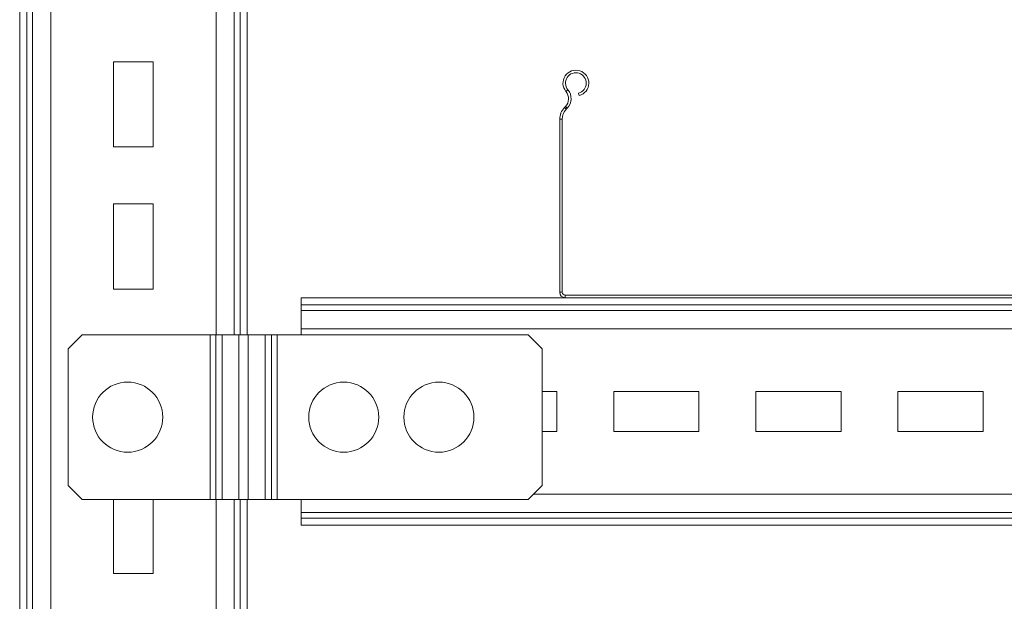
# Model space of a CAD drawing. Header units: millimetres. Extents: x -136 to 1613, y -2821 to -510.
# Tile 45 of 69: x 905 to 1251, y -1035 to -830. Entities that reach past the tile are written whole.
import ezdxf

# ---------------------------------------------------------------- set-up
doc = ezdxf.new("R2010")
doc.units = ezdxf.units.MM

msp = doc.modelspace()

# ---------------------------------------------------------------- linework, layer by layer
at = {"color": 7, "linetype": 'Continuous', "lineweight": 15}
for p, q in [((904.58, -685.16), (904.58, -1485.16)), ((907.04, -685.16), (907.04, -1485.16)), ((909.09, -685.16), (909.09, -1485.16)), ((984.58, -685.16), (984.58, -941.16)), ((951.58, -845.16), (937.58, -845.16)), ((937.58, -845.16), (937.58, -875.16)), ((951.58, -875.16), (951.58, -845.16)), ((1096.75, -855.61), (1097.45, -855.04)), ((1101.43, -857.1), (1101.2, -856.23)), ((1096.57, -860.92), (1096.23, -861.29)), ((1096.23, -861.29), (1096.88, -861.91)), ((1097.23, -861.54), (1096.57, -860.92)), ((1097.23, -861.54), (1096.88, -861.91)), ((1095.48, -865.42), (1094.58, -865.42)), ((1094.58, -865.42), (1094.58, -926.26)), ((1095.48, -865.42), (1095.48, -926.26)), ((937.58, -875.16), (951.58, -875.16)), ((951.58, -895.16), (937.58, -895.16)), ((937.58, -895.16), (937.58, -925.16)), ((951.58, -925.16), (951.58, -895.16)), ((937.58, -925.16), (951.58, -925.16)), ((1096.48, -928.16), (1003.58, -928.16)), ((1003.58, -928.16), (1003.58, -930.62)), ((1094.58, -926.26), (1095.48, -926.26)), ((1096.48, -927.26), (1096.48, -928.16)), ((1096.48, -927.26), (1392.68, -927.26)), ((1096.48, -928.16), (1392.68, -928.16)), ((1003.58, -930.62), (1003.58, -932.67)), ((1003.58, -932.67), (1003.58, -939.07)), ((926.58, -941.16), (921.58, -946.16)), ((971.58, -941.16), (926.58, -941.16)), ((973.55, -941.16), (971.58, -941.16)), ((971.58, -999.16), (971.58, -941.16)), ((973.55, -999.16), (973.55, -941.16)), ((975.78, -941.16), (973.55, -941.16)), ((975.78, -999.16), (975.78, -941.16)), ((975.78, -941.16), (981.69, -941.16)), ((981.69, -941.16), (981.69, -999.16)), ((981.69, -941.16), (985.01, -941.16)), ((985.01, -941.16), (985.01, -999.16)), ((985.01, -941.16), (990.92, -941.16)), ((990.92, -941.16), (990.92, -999.16)), ((990.92, -941.16), (993.14, -941.16)), ((993.14, -941.16), (993.14, -999.16)), ((995.11, -941.16), (993.14, -941.16)), ((995.11, -999.16), (995.11, -941.16)), ((1083.43, -941.16), (995.11, -941.16)), ((1003.58, -939.07), (1003.58, -941.16)), ((1088.43, -946.16), (1083.43, -941.16)), ((921.58, -946.16), (921.58, -994.16)), ((1088.43, -994.16), (1088.43, -946.16)), ((1093.58, -961.16), (1088.43, -961.16)), ((1093.58, -975.16), (1093.58, -961.16)), ((1143.58, -961.16), (1113.58, -961.16)), ((1113.58, -961.16), (1113.58, -975.16)), ((1143.58, -975.16), (1143.58, -961.16)), ((1193.58, -961.16), (1163.58, -961.16)), ((1163.58, -961.16), (1163.58, -975.16)), ((1193.58, -975.16), (1193.58, -961.16)), ((1243.58, -961.16), (1213.58, -961.16)), ((1213.58, -961.16), (1213.58, -975.16)), ((1243.58, -975.16), (1243.58, -961.16)), ((1088.43, -975.16), (1093.58, -975.16)), ((1113.58, -975.16), (1143.58, -975.16)), ((1163.58, -975.16), (1193.58, -975.16)), ((1213.58, -975.16), (1243.58, -975.16)), ((921.58, -994.16), (926.58, -999.16)), ((1083.43, -999.16), (1088.43, -994.16)), ((926.58, -999.16), (971.58, -999.16)), ((937.58, -999.16), (937.58, -1025.16)), ((951.58, -1025.16), (951.58, -999.16)), ((971.58, -999.16), (973.55, -999.16)), ((973.55, -999.16), (975.78, -999.16)), ((981.69, -999.16), (975.78, -999.16)), ((985.01, -999.16), (981.69, -999.16)), ((984.58, -999.16), (984.58, -1341.16)), ((990.92, -999.16), (985.01, -999.16)), ((993.14, -999.16), (990.92, -999.16)), ((993.14, -999.16), (995.11, -999.16)), ((995.11, -999.16), (1083.43, -999.16)), ((1003.58, -999.16), (1003.58, -1003.65)), ((1003.58, -1003.65), (1003.58, -1005.7)), ((1003.58, -1005.7), (1003.58, -1008.16)), ((1501.09, -1008.16), (1003.58, -1008.16)), ((937.58, -1025.16), (951.58, -1025.16))]:
    msp.add_line(p, q, dxfattribs=at)
at = {"color": 8, "linetype": 'Continuous', "lineweight": 15}
for p, q in [((915.49, -795.16), (915.49, -1485.16)), ((973.67, -795.16), (973.67, -941.16)), ((980.07, -795.16), (980.07, -941.16)), ((982.12, -795.16), (982.12, -941.16)), ((1501.09, -930.62), (1003.58, -930.62)), ((1501.09, -932.67), (1003.58, -932.67)), ((1501.09, -939.07), (1003.58, -939.07)), ((1400.32, -997.25), (1085.34, -997.25)), ((973.67, -999.16), (973.67, -1341.16)), ((980.07, -999.16), (980.07, -1341.16)), ((982.12, -999.16), (982.12, -1341.16)), ((1501.09, -1003.65), (1003.58, -1003.65)), ((1501.09, -1005.7), (1003.58, -1005.7))]:
    msp.add_line(p, q, dxfattribs=at)
at = {"color": 7, "linetype": 'Continuous', "lineweight": 15}
for centre, radius in [((942.58, -970.16), 12.33), ((1018.58, -970.16), 12.32), ((1052.08, -970.16), 12.32)]:
    msp.add_circle(centre, radius, dxfattribs=at)
for centre, radius, start, end in [((1100.26, -852.71), 4.55, 285, 219.6825), ((1100.26, -852.71), 3.65, 285, 219.6825), ((1093.68, -858.17), 4, 316.4642, 39.6825), ((1093.68, -858.17), 4.9, 316.4642, 39.6825), ((1100.58, -865.42), 6, 136.4642, 180), ((1100.58, -865.42), 5.1, 136.4642, 180), ((1096.48, -926.26), 1.9, 180, 270), ((1096.48, -926.26), 1, 180, 270)]:
    msp.add_arc(centre, radius, start, end, dxfattribs=at)

doc.saveas('drawing.dxf')
